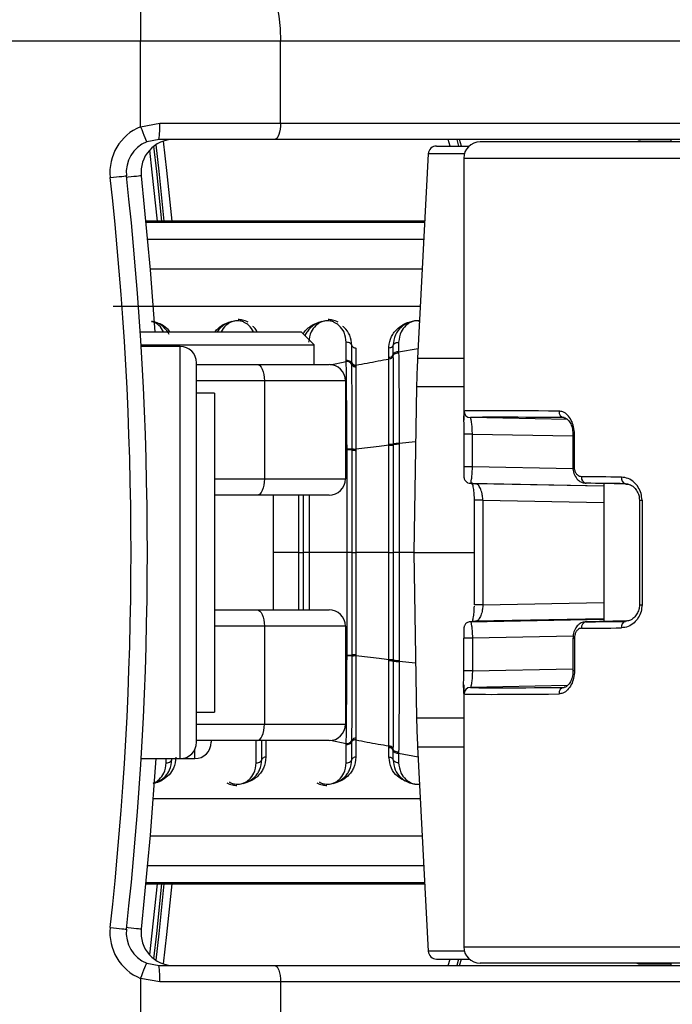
# Model space of a CAD drawing. Header units: millimetres. Extents: x 20 to 26560, y 16 to 17993.
# Tile 71 of 95: x 9233 to 9313, y 13209 to 13330. Entities that reach past the tile are written whole.
import ezdxf

# ---------------------------------------------------------------- set-up
doc = ezdxf.new("R2010")
doc.units = ezdxf.units.MM
doc.layers.add('COMPONENT_GEOMETRY', color=7, linetype='Continuous')
doc.styles.add('SLDTEXTSTYLE0', font='TXT', dxfattribs={"width": 0.75})
doc.dimstyles.new('SLDDIMSTYLE0', dxfattribs={"dimtxt": 150, "dimasz": 6.604, "dimexe": 0, "dimexo": 0.0625, "dimgap": 37.5, "dimtad": 0, "dimtih": 1, "dimtoh": 1, "dimdec": 0, "dimlfac": 0.5, "dimrnd": 1e-09, "dimzin": 12, "dimdsep": 46, "dimtxsty": 'SLDTEXTSTYLE0', "dimsah": 1, "dimcen": 0.09, "dimadec": 0, "dimazin": 3, "dimtfac": 1, "dimtdec": 0, "dimtofl": 0, "dimtmove": 0, "dimatfit": 3, "dimfxl": 1, "dimfrac": 2, "dimtolj": 1, "dimtzin": 12, "dimarcsym": 0})

# ---------------------------------------------------------------- blocks, each defined once
blk = doc.blocks.new('_D')
at = {"layer": 'COMPONENT_GEOMETRY', "color": 7, "ltscale": 2}
for p, q in [((1221.17, 13266.97), (1221.17, 17923.1)), ((16975.75, 13266.97), (16975.75, 17923.1)), ((1221.17, 17916.75), (8876.79, 17916.75)), ((16975.75, 17916.75), (9320.13, 17916.75))]:
    blk.add_line(p, q, dxfattribs=at)
for points in [[(1221.17, 17916.75), (1227.77, 17915.73), (1227.77, 17917.77)], [(16975.75, 17916.75), (16969.15, 17917.77), (16969.15, 17915.73)]]:
    blk.add_solid(points, dxfattribs=at)
at = {"layer": 'COMPONENT_GEOMETRY', "color": 7, "ltscale": 2, "insert": (8876.79, 17991.05), "char_height": 150, "attachment_point": 1, "style": 'SLDTEXTSTYLE0'}
blk.add_mtext('7877', dxfattribs=at)

msp = doc.modelspace()

# ---------------------------------------------------------------- linework, layer by layer
at = {"color": 7, "linetype": 'Continuous', "lineweight": 25, "ltscale": 2}
for p, q in [((9248.03, 13334.93), (9248.03, 13326.93)), ((9248.03, 13326.93), (9228.21, 13326.93)), ((9265.13, 13326.93), (9248.03, 13326.93)), ((9248.03, 13316.49), (9248.03, 13326.93)), ((9265.13, 13316.93), (9265.13, 13326.93)), ((9349.94, 13326.93), (9265.13, 13326.93)), ((9248.03, 13316.49), (9250.37, 13316.93)), ((9250.37, 13316.93), (9265.13, 13316.93)), ((9265.13, 13316.93), (9349.94, 13316.93)), ((9250.28, 13314.93), (9248.78, 13314.64)), ((9264.44, 13314.93), (9250.28, 13314.93)), ((9349.26, 13314.93), (9264.44, 13314.93)), ((9284.19, 13314.13), (9288.19, 13314.13)), ((9287.24, 13314.13), (9287.02, 13314.93)), ((9356.4, 13314.63), (9289.52, 13314.63)), ((9309.13, 13314.73), (9312.84, 13314.73)), ((9312.84, 13314.93), (9312.84, 13314.63)), ((9312.84, 13314.93), (9312.84, 13314.63)), ((9283.19, 13313.18), (9281.88, 13288.18)), ((9287.52, 13312.63), (9287.52, 13280.61)), ((9282.76, 13304.95), (9248.68, 13304.95)), ((9247.98, 13291.43), (9267.66, 13291.43)), ((9269.26, 13289.83), (9267.66, 13291.43)), ((9273.17, 13287.91), (9273.17, 13290.14)), ((9279.57, 13290.14), (9279.57, 13288.98)), ((9248.08, 13289.83), (9269.26, 13289.83)), ((9252.86, 13289.63), (9248.1, 13289.63)), ((9269.26, 13287.43), (9269.26, 13289.83)), ((9273.86, 13287.62), (9273.86, 13289.73)), ((9274.35, 13289.43), (9274.35, 13287.35)), ((9278.39, 13288.3), (9278.39, 13289.43)), ((9278.88, 13289.73), (9278.88, 13288.58)), ((9279.57, 13288.98), (9279.57, 13288.85)), ((9254.86, 13241.23), (9254.86, 13287.63)), ((9273.17, 13287.78), (9273.17, 13287.91)), ((9273.86, 13287.53), (9273.86, 13287.62)), ((9278.39, 13288.09), (9278.39, 13288.3)), ((9278.88, 13288.58), (9278.88, 13288.45)), ((9254.86, 13287.43), (9262.27, 13287.43)), ((9262.27, 13287.43), (9271.06, 13287.43)), ((9273.86, 13287.4), (9273.86, 13287.53)), ((9274.35, 13287.35), (9274.35, 13287.26)), ((9274.35, 13287.26), (9274.35, 13287.13)), ((9263.17, 13285.43), (9263.17, 13273.43)), ((9273.06, 13285.43), (9263.17, 13285.43)), ((9273.06, 13285.43), (9273.06, 13273.43)), ((9257.06, 13283.93), (9254.86, 13283.93)), ((9257.06, 13283.93), (9257.06, 13244.93)), ((9281.76, 13284.69), (9281.41, 13264.43)), ((9300.2, 13280.7), (9288.35, 13280.92)), ((9287.52, 13278.9), (9287.52, 13274.9)), ((9288.58, 13278.9), (9287.52, 13278.9)), ((9288.58, 13274.9), (9288.58, 13278.9)), ((9300.87, 13278.9), (9300.87, 13274.9)), ((9301.06, 13274.9), (9301.06, 13278.9)), ((9273.26, 13276.99), (9273.26, 13277.08)), ((9273.9, 13277.04), (9273.9, 13277.1)), ((9273.9, 13276.95), (9273.9, 13277.04)), ((9274.35, 13277.07), (9274.35, 13277.01)), ((9274.35, 13277.01), (9274.35, 13276.92)), ((9278.39, 13277.6), (9278.39, 13277.68)), ((9278.39, 13277.55), (9278.39, 13277.6)), ((9278.92, 13277.71), (9278.92, 13277.63)), ((9278.92, 13277.63), (9278.92, 13277.57)), ((9279.65, 13277.75), (9279.65, 13277.66)), ((9288.58, 13274.9), (9287.52, 13274.9)), ((9300.87, 13274.9), (9300.87, 13274.9)), ((9263.17, 13273.43), (9273.06, 13273.43)), ((9288.34, 13272.9), (9304.64, 13272.59)), ((9307.63, 13272.8), (9302.5, 13272.9)), ((9304.64, 13272.86), (9304.64, 13256.01)), ((9262.27, 13271.43), (9257.06, 13271.43)), ((9271.06, 13271.43), (9262.27, 13271.43)), ((9264.26, 13257.43), (9264.26, 13271.43)), ((9288.79, 13270.82), (9288.79, 13258.05)), ((9288.79, 13270.82), (9288.79, 13270.82)), ((9289.85, 13270.82), (9289.85, 13258.05)), ((9309.01, 13270.82), (9309.01, 13258.05)), ((9309.32, 13270.82), (9309.32, 13258.05)), ((9273.26, 13264.43), (9268.65, 13264.43)), ((9278.39, 13264.43), (9274.35, 13264.43)), ((9281.41, 13264.43), (9281.76, 13244.18)), ((9281.41, 13264.43), (9288.79, 13264.43)), ((9257.06, 13257.43), (9262.27, 13257.43)), ((9262.27, 13257.43), (9271.06, 13257.43)), ((9288.34, 13255.97), (9304.64, 13256.27)), ((9263.17, 13255.43), (9263.17, 13243.43)), ((9273.06, 13255.43), (9263.17, 13255.43)), ((9273.06, 13255.43), (9273.06, 13243.43)), ((9307.38, 13256.06), (9302.5, 13255.97)), ((9287.52, 13249.96), (9287.52, 13253.96)), ((9288.58, 13253.96), (9287.52, 13253.96)), ((9288.58, 13253.96), (9288.58, 13249.96)), ((9300.87, 13253.96), (9300.87, 13249.96)), ((9300.87, 13253.96), (9300.87, 13253.96)), ((9301.06, 13253.96), (9301.06, 13249.96)), ((9273.26, 13251.78), (9273.26, 13251.87)), ((9273.9, 13251.82), (9273.9, 13251.91)), ((9273.9, 13251.76), (9273.9, 13251.82)), ((9274.35, 13251.94), (9274.35, 13251.85)), ((9274.35, 13251.85), (9274.35, 13251.79)), ((9278.39, 13251.26), (9278.39, 13251.32)), ((9278.39, 13251.18), (9278.39, 13251.26)), ((9278.92, 13251.29), (9278.92, 13251.24)), ((9278.92, 13251.24), (9278.92, 13251.15)), ((9279.65, 13251.2), (9279.65, 13251.12)), ((9288.58, 13249.96), (9287.52, 13249.96)), ((9287.52, 13248.25), (9287.52, 13216.23)), ((9300.21, 13248.16), (9288.35, 13247.94)), ((9254.86, 13244.93), (9257.06, 13244.93)), ((9263.17, 13243.43), (9273.06, 13243.43)), ((9262.27, 13241.43), (9254.86, 13241.43)), ((9256.66, 13241.43), (9256.66, 13241.23)), ((9271.06, 13241.43), (9262.27, 13241.43)), ((9262.86, 13239.14), (9262.86, 13241.43)), ((9273.17, 13238.72), (9273.17, 13240.95)), ((9273.86, 13241.33), (9273.86, 13241.47)), ((9273.86, 13239.14), (9273.86, 13241.33)), ((9274.35, 13241.73), (9274.35, 13241.51)), ((9274.35, 13241.51), (9274.35, 13239.43)), ((9278.39, 13240.69), (9278.39, 13240.78)), ((9278.39, 13240.57), (9278.39, 13240.69)), ((9281.88, 13240.69), (9283.19, 13215.68)), ((9278.39, 13239.43), (9278.39, 13240.57)), ((9278.88, 13240.5), (9278.88, 13240.41)), ((9278.88, 13240.41), (9278.88, 13240.28)), ((9278.88, 13240.28), (9278.88, 13239.14)), ((9279.57, 13240.02), (9279.57, 13239.89)), ((9279.57, 13239.89), (9279.57, 13238.72)), ((9248.1, 13239.23), (9252.86, 13239.23)), ((9252.86, 13239.23), (9254.66, 13239.23)), ((9248.68, 13223.92), (9282.76, 13223.92)), ((9248.78, 13214.22), (9250.28, 13213.93)), ((9284.19, 13214.73), (9288.19, 13214.73)), ((9287.02, 13213.93), (9287.24, 13214.73)), ((9356.4, 13214.23), (9289.52, 13214.23)), ((9309.13, 13214.13), (9312.84, 13214.13)), ((9312.84, 13214.23), (9312.84, 13213.93)), ((9312.84, 13214.23), (9312.84, 13213.93)), ((9250.28, 13213.93), (9264.44, 13213.93)), ((9264.44, 13213.93), (9349.26, 13213.93)), ((9248.03, 13212.37), (9248.03, 13201.93)), ((9250.37, 13211.93), (9248.03, 13212.37)), ((9265.13, 13211.93), (9250.37, 13211.93)), ((9265.13, 13211.93), (9265.13, 13201.93)), ((9349.94, 13211.93), (9265.13, 13211.93))]:
    msp.add_line(p, q, dxfattribs=at)
at = {"color": 8, "linetype": 'Continuous', "lineweight": 25, "ltscale": 2}
for p, q in [((9285.85, 13314.13), (9285.64, 13314.93)), ((9286.67, 13314.93), (9286.88, 13314.13)), ((9287.59, 13313.18), (9283.19, 13313.18)), ((9287.52, 13312.63), (9356.88, 13312.63)), ((9282.76, 13304.95), (9248.68, 13304.95)), ((9248.7, 13304.8), (9282.75, 13304.8)), ((9282.64, 13302.69), (9248.9, 13302.69)), ((9282.45, 13299.08), (9249.21, 13299.08)), ((9282.21, 13294.51), (9244.69, 13294.51)), ((9252.86, 13239.23), (9252.86, 13289.63)), ((9279.57, 13288.98), (9281.94, 13289.39)), ((9271.25, 13287.39), (9273.17, 13287.78)), ((9281.88, 13288.18), (9287.52, 13288.18)), ((9263.17, 13285.43), (9254.86, 13285.43)), ((9287.52, 13284.69), (9281.76, 13284.69)), ((9281.64, 13277.97), (9279.65, 13277.75)), ((9288.58, 13278.9), (9300.87, 13278.68)), ((9300.87, 13278.9), (9301.06, 13278.9)), ((9273.26, 13276.99), (9273.06, 13276.97)), ((9300.88, 13274.68), (9288.58, 13274.9)), ((9300.87, 13274.9), (9301.06, 13274.9)), ((9257.06, 13273.43), (9263.17, 13273.43)), ((9304.64, 13272.56), (9288.98, 13272.84)), ((9289.85, 13270.82), (9288.79, 13270.82)), ((9289.85, 13270.82), (9304.64, 13270.54)), ((9309.01, 13270.82), (9309.32, 13270.82)), ((9267.39, 13264.43), (9264.26, 13264.43)), ((9281.41, 13264.43), (9279.65, 13264.43)), ((9289.85, 13258.05), (9288.79, 13258.05)), ((9289.85, 13258.05), (9304.64, 13258.32)), ((9309.01, 13258.05), (9309.32, 13258.05)), ((9304.64, 13256.31), (9288.98, 13256.02)), ((9263.17, 13255.43), (9257.06, 13255.43)), ((9300.9, 13254.19), (9288.58, 13253.96)), ((9300.87, 13253.96), (9301.06, 13253.96)), ((9273.26, 13251.87), (9273.06, 13251.9)), ((9281.64, 13250.9), (9279.65, 13251.12)), ((9288.58, 13249.96), (9300.87, 13250.19)), ((9301.06, 13249.96), (9300.87, 13249.96)), ((9254.86, 13243.43), (9263.17, 13243.43)), ((9287.52, 13244.18), (9281.76, 13244.18)), ((9262.17, 13238.72), (9262.17, 13241.43)), ((9263.35, 13241.43), (9263.35, 13239.43)), ((9271.25, 13241.47), (9273.17, 13241.09)), ((9281.88, 13240.69), (9287.52, 13240.69)), ((9254.66, 13239.23), (9254.66, 13240.36)), ((9279.57, 13239.89), (9281.94, 13239.47)), ((9251.17, 13238.72), (9251.17, 13239.23)), ((9249.57, 13234.36), (9282.21, 13234.36)), ((9249.21, 13229.78), (9282.45, 13229.78)), ((9248.9, 13226.17), (9282.64, 13226.17)), ((9248.68, 13223.92), (9282.76, 13223.92)), ((9282.75, 13224.06), (9248.7, 13224.06)), ((9287.59, 13215.68), (9283.19, 13215.68)), ((9287.52, 13216.23), (9356.88, 13216.23)), ((9285.64, 13213.93), (9285.85, 13214.73)), ((9286.88, 13214.73), (9286.67, 13213.93))]:
    msp.add_line(p, q, dxfattribs=at)
at = {"color": 7, "linetype": 'Continuous', "lineweight": 25, "ltscale": 2, "flags": 128}
for points in [[(9262.39, 13334.93), (9262.93, 13334.78), (9263.44, 13334.32), (9263.91, 13333.58), (9264.33, 13332.59), (9264.67, 13331.38), (9264.92, 13329.99), (9265.08, 13328.49), (9265.13, 13326.93)], [(9248.03, 13316.49), (9248.17, 13316.13), (9248.31, 13315.78), (9248.44, 13315.46), (9248.56, 13315.18), (9248.65, 13314.95), (9248.72, 13314.78), (9248.76, 13314.68), (9248.78, 13314.64)], [(9265.13, 13316.93), (9265.11, 13316.54), (9265.08, 13316.17), (9265.01, 13315.82), (9264.93, 13315.52), (9264.82, 13315.27), (9264.71, 13315.08), (9264.58, 13314.97), (9264.44, 13314.93)], [(9249.88, 13314.27), (9250.25, 13311.04), (9250.88, 13304.95)], [(9244.32, 13310.27), (9244.7, 13310.31), (9245.08, 13310.35), (9245.42, 13310.39), (9245.72, 13310.42), (9245.97, 13310.45), (9246.15, 13310.47), (9246.26, 13310.48), (9246.3, 13310.49)], [(9248.1, 13310.49), (9249.22, 13299.01), (9249.78, 13291.43)], [(9262.27, 13287.43), (9262.44, 13287.39), (9262.61, 13287.28), (9262.77, 13287.1), (9262.9, 13286.85), (9263.02, 13286.54), (9263.1, 13286.2), (9263.15, 13285.82), (9263.17, 13285.43)], [(9263.17, 13273.43), (9263.15, 13273.04), (9263.1, 13272.67), (9263.02, 13272.32), (9262.9, 13272.02), (9262.77, 13271.77), (9262.61, 13271.58), (9262.44, 13271.47), (9262.27, 13271.43)], [(9262.27, 13257.43), (9262.44, 13257.39), (9262.61, 13257.28), (9262.77, 13257.1), (9262.9, 13256.85), (9263.02, 13256.54), (9263.1, 13256.2), (9263.15, 13255.82), (9263.17, 13255.43)], [(9288.34, 13255.97), (9288.18, 13255.95), (9288.1, 13255.93)], [(9262.27, 13241.43), (9262.44, 13241.47), (9262.61, 13241.58), (9262.77, 13241.77), (9262.9, 13242.02), (9263.02, 13242.32), (9263.1, 13242.67), (9263.15, 13243.04), (9263.17, 13243.43)], [(9249.9, 13239.23), (9249.22, 13229.86), (9248.1, 13218.37)], [(9250.88, 13223.92), (9250.25, 13217.82), (9249.88, 13214.59)], [(9244.32, 13218.6), (9244.7, 13218.55), (9245.08, 13218.51), (9245.42, 13218.47), (9245.72, 13218.44), (9245.97, 13218.41), (9246.15, 13218.39), (9246.26, 13218.38), (9246.3, 13218.37)], [(9248.03, 13212.37), (9248.17, 13212.73), (9248.31, 13213.08), (9248.44, 13213.4), (9248.56, 13213.68), (9248.65, 13213.91), (9248.72, 13214.08), (9248.76, 13214.19), (9248.78, 13214.22)], [(9264.44, 13213.93), (9264.58, 13213.89), (9264.71, 13213.78), (9264.82, 13213.6), (9264.93, 13213.35), (9265.01, 13213.04), (9265.08, 13212.7), (9265.11, 13212.32), (9265.13, 13211.93)]]:
    msp.add_lwpolyline(points, dxfattribs=at)
at = {"color": 8, "linetype": 'Continuous', "lineweight": 25, "ltscale": 2, "flags": 128}
for points in [[(9250.63, 13304.95), (9250, 13311.02), (9249.65, 13314.11)], [(9251.88, 13304.95), (9251.24, 13311.15), (9250.83, 13314.73)], [(9249.11, 13313.62), (9249.42, 13310.95), (9250.04, 13304.95)], [(9248.1, 13310.49), (9248.06, 13310.48), (9247.95, 13310.47), (9247.77, 13310.45), (9247.52, 13310.42), (9247.22, 13310.39), (9246.88, 13310.35), (9246.5, 13310.31), (9246.33, 13310.29)], [(9250.04, 13223.92), (9249.42, 13217.91), (9249.11, 13215.25)], [(9249.65, 13214.76), (9250, 13217.85), (9250.63, 13223.92)], [(9250.83, 13214.13), (9251.24, 13217.71), (9251.88, 13223.92)], [(9248.1, 13218.37), (9248.06, 13218.38), (9247.95, 13218.39), (9247.77, 13218.41), (9247.52, 13218.44), (9247.22, 13218.47), (9246.88, 13218.51), (9246.5, 13218.55), (9246.33, 13218.57)]]:
    msp.add_lwpolyline(points, dxfattribs=at)
at = {"color": 7, "linetype": 'Continuous', "lineweight": 25, "ltscale": 4}
for centre, radius, start, end in [((9250.28, 13310.93), 6, 112.0417, 186.3565), ((9239.64, 13316.43), 10.74, 351.9675, 2.6611), ((9250.28, 13310.93), 4, 112.0417, 186.3565), ((9252.08, 13310.93), 4, 90, 186.3565), ((9284.19, 13313.13), 1, 90, 177), ((9289.52, 13312.63), 2, 90, 180), ((9309.13, 13313.73), 1, 90, 115.8419), ((8832.86, 13264.43), 416, 353.6435, 6.3565), ((8832.86, 13264.43), 414, 353.6435, 6.3565), ((9252.86, 13287.63), 2, 0, 90), ((9279.5, 13288.31), 0.675, 83.7766, 156.0588), ((9273.25, 13287.11), 0.677, 25.617, 96.7907), ((9274.3, 13287.83), 0.484, 205.3295, 276.5625), ((9278.44, 13288.78), 0.482, 263.7781, 336.0571), ((9381.74, 13282.94), 100, 177, 179), ((9271.06, 13285.43), 2, 0, 90), ((9274.3, 13287.61), 0.483, 206.0402, 276.884), ((9288.36, 13281.72), 0.8, 179.9914, 269.0203), ((9299.9, 13281.64), 0.732, 174.0708, 261.5202), ((9273.39, 13273.94), 3.05, 80.4276, 92.434), ((9274.25, 13279.24), 2.16, 260.5381, 272.6215), ((9274.26, 13279.1), 2.18, 260.4326, 272.4327), ((9278.49, 13280.75), 3.07, 268.2011, 278.0516), ((9278.5, 13280.98), 3.43, 268.2115, 277.0367), ((9279.51, 13272.99), 4.76, 88.2831, 97.1847), ((9271.06, 13273.43), 2, 270, 0), ((9302.63, 13273.6), 0.721, 172.7279, 259.2707), ((9307.49, 13273.53), 0.708, 170.5185, 254.6828), ((9288.35, 13273.69), 0.799, 245.2547, 269.0791), ((9271.06, 13255.43), 2, 0, 90), ((9302.63, 13255.26), 0.721, 100.7293, 187.2721), ((9307.49, 13255.34), 0.708, 105.3172, 189.4815), ((9273.39, 13254.92), 3.05, 267.566, 279.5724), ((9274.26, 13249.76), 2.18, 87.5673, 99.5674), ((9274.25, 13249.63), 2.16, 87.3785, 99.4619), ((9278.5, 13247.89), 3.43, 82.9633, 91.7885), ((9278.49, 13248.11), 3.07, 81.9484, 91.7989), ((9279.51, 13255.88), 4.76, 262.8153, 271.7169), ((9288.36, 13247.14), 0.8, 90.9797, 180.0086), ((9299.9, 13247.22), 0.732, 98.4798, 185.9292), ((9271.06, 13243.43), 2, 270, 0), ((9381.74, 13245.92), 100, 181, 183), ((9252.86, 13241.23), 2, 270, 0), ((9254.66, 13241.23), 2, 270, 0), ((9273.25, 13241.76), 0.677, 263.2093, 334.383), ((9274.3, 13241.25), 0.483, 83.116, 153.9598), ((9278.44, 13240.3), 0.484, 24.2731, 96.0788), ((9278.44, 13240.09), 0.482, 23.9429, 96.2219), ((9279.5, 13240.56), 0.675, 203.9412, 276.2234), ((9250.28, 13217.93), 6, 173.6435, 247.9583), ((9250.28, 13217.93), 4, 173.6435, 247.9583), ((9252.08, 13217.93), 4, 173.6435, 270), ((9284.19, 13215.73), 1, 183, 270), ((9289.52, 13216.23), 2, 180, 270), ((9309.13, 13215.13), 1, 244.1581, 270), ((9239.64, 13212.43), 10.74, 357.3389, 8.0325)]:
    msp.add_arc(centre, radius, start, end, dxfattribs=at)
for centre, major_axis, ratio, start_param, end_param in [((9343.52, 13280.8), (56, -0.91), 0.005884, 2.484714, 3.100424), ((9343.5, 13280), (55.2, -0.91), 0.005969, 2.484717, 3.100427), ((9343.52, 13272.8), (56, -0.91), 0.005884, 2.286203, 2.408156), ((9343.5, 13272), (55.2, -0.91), 0.005969, 3.176984, 3.298937), ((9343.5, 13272), (55.2, -0.91), 0.005969, 2.286206, 2.408159), ((9343.5, 13256.86), (55.2, 0.91), 0.005969, 2.984248, 3.106201), ((9343.52, 13256.06), (56, 0.91), 0.005884, 3.875029, 3.996982), ((9343.5, 13256.86), (55.2, 0.91), 0.005969, 3.875026, 3.996979), ((9343.5, 13248.86), (55.2, 0.91), 0.005969, 3.182759, 3.798469), ((9343.52, 13248.06), (56, 0.91), 0.005884, 3.182761, 3.798472)]:
    msp.add_ellipse(centre, major_axis=major_axis, ratio=ratio, start_param=start_param, end_param=end_param, dxfattribs=at)
at = {"color": 7, "linetype": 'Continuous', "lineweight": 25, "ltscale": 2}
for points, knots in [([(9251.54, 13291.09), (9251.34, 13291.41), (9251, 13291.96), (9250.21, 13292.46), (9249.66, 13292.67), (9249.4, 13292.69), (9249.35, 13292.7)], [0, 0, 0, 0, 0.45692, 0.767865, 0.959152, 1, 1, 1, 1]), ([(9259.17, 13292.66), (9259.1, 13292.65), (9258.78, 13292.56), (9258.09, 13292.22), (9257.6, 13291.78), (9257.41, 13291.44), (9257.4, 13291.43)], [0, 0, 0, 0, 0.081368, 0.395281, 0.980218, 1, 1, 1, 1]), ([(9261.16, 13292.58), (9260.94, 13292.69), (9260.57, 13292.88), (9260.13, 13292.9), (9259.95, 13292.91)], [0, 0, 0, 0, 0.582959, 1, 1, 1, 1]), ([(9270.17, 13292.66), (9270.1, 13292.65), (9269.78, 13292.56), (9269.07, 13292.22), (9268.54, 13291.63), (9268.19, 13291.16), (9268.15, 13290.97), (9268.15, 13290.94)], [0, 0, 0, 0, 0.0629713, 0.3059086, 0.7585976, 0.9684594, 1, 1, 1, 1]), ([(9273.17, 13290.14), (9273.12, 13290.56), (9273.02, 13291.3), (9272.43, 13292.11), (9271.81, 13292.55), (9271.28, 13292.74), (9270.83, 13292.78), (9270.38, 13292.72), (9269.89, 13292.52), (9269.32, 13292.1), (9268.73, 13291.32), (9268.63, 13290.58), (9268.57, 13290.14)], [0, 0, 0, 0, 0.181547, 0.323795, 0.40885, 0.462295, 0.504186, 0.545984, 0.60056, 0.677304, 0.807909, 1, 1, 1, 1]), ([(9272.16, 13292.58), (9271.94, 13292.69), (9271.57, 13292.88), (9271.13, 13292.9), (9270.95, 13292.91)], [0, 0, 0, 0, 0.582959, 1, 1, 1, 1]), ([(9278.39, 13289.43), (9278.39, 13289.48), (9278.39, 13289.96), (9278.62, 13290.83), (9279.33, 13291.81), (9280.23, 13292.38), (9280.84, 13292.62), (9281.13, 13292.65), (9281.15, 13292.65)], [0, 0, 0, 0, 0.034089, 0.34599, 0.646828, 0.854085, 0.988685, 1, 1, 1, 1]), ([(9282.12, 13292.72), (9282.04, 13292.73), (9281.74, 13292.77), (9281.22, 13292.7), (9280.52, 13292.47), (9279.74, 13291.93), (9279.04, 13291), (9278.94, 13290.17), (9278.88, 13289.73)], [0, 0, 0, 0, 0.041511, 0.143393, 0.250153, 0.424353, 0.689718, 1, 1, 1, 1]), ([(9262.27, 13291.43), (9262.17, 13291.61), (9262.03, 13291.84), (9261.8, 13292.04), (9261.74, 13292.08)], [0, 0, 0, 0, 0.746063, 1, 1, 1, 1]), ([(9273.86, 13289.73), (9273.81, 13290.16), (9273.71, 13290.96), (9273.17, 13291.72), (9272.8, 13292.04), (9272.74, 13292.08)], [0, 0, 0, 0, 0.500681, 0.922782, 1, 1, 1, 1]), ([(9273.86, 13289.73), (9273.85, 13289.76), (9273.82, 13289.86), (9273.68, 13290), (9273.45, 13290.12), (9273.26, 13290.13), (9273.17, 13290.14)], [0, 0, 0, 0, 0.161098, 0.440715, 0.720359, 1, 1, 1, 1]), ([(9278.88, 13289.73), (9278.89, 13289.76), (9278.93, 13289.86), (9279.06, 13290), (9279.3, 13290.12), (9279.48, 13290.13), (9279.57, 13290.14)], [0, 0, 0, 0, 0.161103, 0.440723, 0.720357, 1, 1, 1, 1]), ([(9273.86, 13289.73), (9273.88, 13289.69), (9273.91, 13289.61), (9274.03, 13289.51), (9274.18, 13289.44), (9274.3, 13289.44), (9274.35, 13289.43)], [0, 0, 0, 0, 0.249989, 0.49997, 0.74997, 1, 1, 1, 1]), ([(9278.88, 13289.73), (9278.86, 13289.69), (9278.83, 13289.61), (9278.72, 13289.51), (9278.56, 13289.44), (9278.45, 13289.44), (9278.39, 13289.43)], [0, 0, 0, 0, 0.249995, 0.49998, 0.749986, 1, 1, 1, 1]), ([(9278.88, 13288.45), (9278.89, 13288.49), (9278.93, 13288.58), (9279.06, 13288.72), (9279.3, 13288.83), (9279.48, 13288.84), (9279.57, 13288.85)], [0, 0, 0, 0, 0.161019, 0.440664, 0.720348, 1, 1, 1, 1]), ([(9279.57, 13288.85), (9279.58, 13287.79), (9279.6, 13286.17), (9279.63, 13282.49), (9279.64, 13279.77), (9279.65, 13277.75)], [0, 0, 0, 0, 0.331864, 0.504238, 1, 1, 1, 1]), ([(9273.86, 13287.53), (9273.85, 13287.57), (9273.82, 13287.66), (9273.68, 13287.79), (9273.45, 13287.89), (9273.26, 13287.91), (9273.17, 13287.91)], [0, 0, 0, 0, 0.16123, 0.440804, 0.72041, 1, 1, 1, 1]), ([(9273.26, 13277.08), (9273.26, 13277.36), (9273.25, 13278.64), (9273.23, 13280.61), (9273.22, 13282.7), (9273.2, 13285.1), (9273.18, 13286.64), (9273.17, 13287.78)], [0, 0, 0, 0, 0.07106, 0.328707, 0.508595, 0.637827, 1, 1, 1, 1]), ([(9274.35, 13287.35), (9274.81, 13287.43), (9276.15, 13287.68), (9277.5, 13287.93), (9278.39, 13288.09)], [0, 0, 0, 0, 0.336526, 1, 1, 1, 1]), ([(9278.88, 13288.45), (9278.86, 13288.41), (9278.83, 13288.32), (9278.72, 13288.2), (9278.56, 13288.12), (9278.45, 13288.1), (9278.39, 13288.09)], [0, 0, 0, 0, 0.250065, 0.500102, 0.750047, 1, 1, 1, 1]), ([(9278.39, 13277.68), (9278.39, 13277.83), (9278.39, 13279.75), (9278.39, 13282.42), (9278.39, 13285.54), (9278.39, 13287.11), (9278.39, 13287.95), (9278.39, 13288.09)], [0, 0, 0, 0, 0.038421, 0.501137, 0.704053, 0.953619, 1, 1, 1, 1]), ([(9278.88, 13288.45), (9278.88, 13288.29), (9278.89, 13287.4), (9278.89, 13285.76), (9278.9, 13282.43), (9278.91, 13279.67), (9278.92, 13277.71)], [0, 0, 0, 0, 0.055682, 0.303135, 0.504229, 1, 1, 1, 1]), ([(9273.86, 13287.53), (9273.88, 13287.49), (9273.91, 13287.42), (9274.02, 13287.33), (9274.18, 13287.27), (9274.29, 13287.26), (9274.35, 13287.26)], [0, 0, 0, 0, 0.2499739, 0.4999919, 0.7499957, 1, 1, 1, 1]), ([(9273.9, 13277.1), (9273.9, 13277.29), (9273.89, 13279.19), (9273.88, 13281.85), (9273.87, 13285.07), (9273.86, 13286.55), (9273.86, 13287.4)], [0, 0, 0, 0, 0.051672, 0.505068, 0.717512, 1, 1, 1, 1]), ([(9274.35, 13287.13), (9274.35, 13287.07), (9274.35, 13286.28), (9274.35, 13284.77), (9274.35, 13281.54), (9274.35, 13278.92), (9274.35, 13277.07)], [0, 0, 0, 0, 0.021195, 0.282969, 0.495587, 1, 1, 1, 1]), ([(9301.06, 13278.9), (9301.04, 13279.21), (9301, 13279.81), (9300.69, 13280.63), (9300.23, 13281.27), (9299.7, 13281.65), (9299.33, 13281.7), (9299.17, 13281.72)], [0, 0, 0, 0, 0.199754, 0.399885, 0.607035, 0.826538, 1, 1, 1, 1]), ([(9287.53, 13281.34), (9287.52, 13281.25), (9287.51, 13281.01), (9287.52, 13280.31), (9287.52, 13279.54), (9287.52, 13279.06), (9287.52, 13278.9)], [0, 0, 0, 0, 0.2009237, 0.5334846, 0.849233, 1, 1, 1, 1]), ([(9288.58, 13278.9), (9288.58, 13279.01), (9288.57, 13279.36), (9288.54, 13279.92), (9288.48, 13280.47), (9288.41, 13280.84), (9288.37, 13280.89), (9288.35, 13280.92)], [0, 0, 0, 0, 0.100511, 0.312177, 0.5376, 0.768486, 1, 1, 1, 1]), ([(9299.83, 13280.89), (9299.9, 13280.89), (9300.03, 13280.89), (9300.39, 13280.57), (9300.68, 13280.04), (9300.85, 13279.45), (9300.85, 13279.05), (9300.85, 13278.9)], [0, 0, 0, 0, 0.239004, 0.463208, 0.666653, 0.87995, 1, 1, 1, 1]), ([(9273.9, 13277.04), (9273.89, 13277.04), (9273.87, 13277.05), (9273.75, 13277.07), (9273.53, 13277.08), (9273.35, 13277.08), (9273.26, 13277.08)], [0, 0, 0, 0, 0.161046, 0.440695, 0.720347, 1, 1, 1, 1]), ([(9273.26, 13264.43), (9273.26, 13264.53), (9273.26, 13265.97), (9273.26, 13268.08), (9273.26, 13271.43), (9273.26, 13274.17), (9273.26, 13276.25), (9273.26, 13276.99)], [0, 0, 0, 0, 0.023999, 0.34354, 0.503304, 0.822907, 1, 1, 1, 1]), ([(9273.9, 13277.04), (9273.91, 13277.04), (9273.93, 13277.03), (9274.03, 13277.02), (9274.18, 13277.02), (9274.29, 13277.01), (9274.35, 13277.01)], [0, 0, 0, 0, 0.2500022, 0.5000178, 0.7500016, 1, 1, 1, 1]), ([(9273.9, 13264.43), (9273.9, 13266.53), (9273.9, 13269.44), (9273.9, 13273.61), (9273.9, 13275.68), (9273.9, 13276.95)], [0, 0, 0, 0, 0.503297, 0.694828, 1, 1, 1, 1]), ([(9278.39, 13277.55), (9277.99, 13277.5), (9276.64, 13277.35), (9275.3, 13277.19), (9274.35, 13277.07)], [0, 0, 0, 0, 0.29716, 1, 1, 1, 1]), ([(9274.35, 13276.92), (9274.35, 13275.65), (9274.35, 13273.59), (9274.35, 13269.42), (9274.35, 13266.53), (9274.35, 13264.43)], [0, 0, 0, 0, 0.305171, 0.496702, 1, 1, 1, 1]), ([(9278.39, 13277.6), (9278.45, 13277.6), (9278.57, 13277.6), (9278.73, 13277.61), (9278.86, 13277.62), (9278.9, 13277.62), (9278.92, 13277.63)], [0, 0, 0, 0, 0.2500168, 0.5000221, 0.7500459, 1, 1, 1, 1]), ([(9278.39, 13264.43), (9278.39, 13265.83), (9278.39, 13268.03), (9278.39, 13272.4), (9278.39, 13275.37), (9278.39, 13277.55)], [0, 0, 0, 0, 0.3195166, 0.501938, 1, 1, 1, 1]), ([(9279.65, 13277.66), (9279.56, 13277.66), (9279.38, 13277.66), (9279.13, 13277.65), (9278.98, 13277.64), (9278.93, 13277.63), (9278.92, 13277.63)], [0, 0, 0, 0, 0.27962, 0.55924, 0.838882, 1, 1, 1, 1]), ([(9278.92, 13277.57), (9278.92, 13275.39), (9278.92, 13272.41), (9278.92, 13268.03), (9278.92, 13265.83), (9278.92, 13264.43)], [0, 0, 0, 0, 0.4980607, 0.6804817, 1, 1, 1, 1]), ([(9279.65, 13277.66), (9279.65, 13277.46), (9279.65, 13275.93), (9279.65, 13273.72), (9279.65, 13270.38), (9279.65, 13267.5), (9279.65, 13265.3), (9279.65, 13264.43)], [0, 0, 0, 0, 0.045283, 0.348609, 0.500266, 0.803652, 1, 1, 1, 1]), ([(9287.52, 13274.9), (9287.52, 13274.84), (9287.52, 13274.65), (9287.52, 13274.43), (9287.52, 13274.32), (9287.52, 13274.31)], [0, 0, 0, 0, 0.292955, 0.958136, 1, 1, 1, 1]), ([(9287.52, 13274.31), (9287.52, 13274.23), (9287.53, 13274.01), (9287.53, 13273.8), (9287.54, 13273.65), (9287.57, 13273.51), (9287.62, 13273.35), (9287.73, 13273.18), (9287.87, 13273.04), (9287.98, 13272.99), (9288.02, 13272.98)], [0, 0, 0, 0, 0.137696, 0.381729, 0.545508, 0.633777, 0.708828, 0.812436, 0.940275, 1, 1, 1, 1]), ([(9288.34, 13272.9), (9288.36, 13272.92), (9288.42, 13272.97), (9288.49, 13273.36), (9288.55, 13273.92), (9288.58, 13274.47), (9288.58, 13274.8), (9288.58, 13274.9)], [0, 0, 0, 0, 0.229766, 0.462011, 0.688994, 0.904486, 1, 1, 1, 1]), ([(9300.88, 13274.9), (9300.88, 13274.82), (9300.86, 13274.49), (9301.04, 13273.9), (9301.43, 13273.32), (9301.95, 13272.96), (9302.33, 13272.92), (9302.5, 13272.91)], [0, 0, 0, 0, 0.082159, 0.32899, 0.593427, 0.813621, 1, 1, 1, 1]), ([(9301.92, 13273.7), (9301.84, 13273.7), (9301.66, 13273.73), (9301.42, 13273.89), (9301.22, 13274.17), (9301.09, 13274.51), (9301.07, 13274.77), (9301.06, 13274.9)], [0, 0, 0, 0, 0.183082, 0.400074, 0.60439, 0.802384, 1, 1, 1, 1]), ([(9309.32, 13270.82), (9309.29, 13271.1), (9309.24, 13271.67), (9308.88, 13272.44), (9308.34, 13273.07), (9307.62, 13273.54), (9307.07, 13273.61), (9306.79, 13273.64)], [0, 0, 0, 0, 0.17837, 0.35682, 0.547923, 0.766997, 1, 1, 1, 1]), ([(9288.51, 13272.99), (9288.52, 13272.98), (9288.54, 13272.92), (9288.64, 13272.6), (9288.73, 13272), (9288.79, 13271.34), (9288.79, 13270.94), (9288.79, 13270.82)], [0, 0, 0, 0, 0.048829, 0.289748, 0.602155, 0.869882, 1, 1, 1, 1]), ([(9289.85, 13270.82), (9289.85, 13270.86), (9289.85, 13271.09), (9289.82, 13271.37), (9289.73, 13271.83), (9289.56, 13272.32), (9289.28, 13272.75), (9289.08, 13272.81), (9288.98, 13272.84)], [0, 0, 0, 0, 0.037553, 0.192537, 0.2353, 0.473999, 0.73548, 1, 1, 1, 1]), ([(9307.34, 13272.79), (9307.53, 13272.78), (9307.9, 13272.77), (9308.45, 13272.34), (9308.82, 13271.78), (9308.99, 13271.25), (9308.99, 13270.93), (9308.99, 13270.82)], [0, 0, 0, 0, 0.262749, 0.52918, 0.738316, 0.908063, 1, 1, 1, 1]), ([(9267.39, 13264.43), (9267.45, 13264.43), (9267.57, 13264.43), (9267.73, 13264.43), (9267.86, 13264.43), (9267.9, 13264.43), (9267.92, 13264.43)], [0, 0, 0, 0, 0.249998, 0.499978, 0.750014, 1, 1, 1, 1]), ([(9268.65, 13264.43), (9268.56, 13264.43), (9268.38, 13264.43), (9268.13, 13264.43), (9267.98, 13264.43), (9267.93, 13264.43), (9267.92, 13264.43)], [0, 0, 0, 0, 0.27965, 0.559278, 0.838888, 1, 1, 1, 1]), ([(9273.26, 13251.87), (9273.26, 13251.94), (9273.26, 13253.35), (9273.26, 13255.43), (9273.26, 13258.78), (9273.26, 13261.55), (9273.26, 13263.66), (9273.26, 13264.43)], [0, 0, 0, 0, 0.017391, 0.336932, 0.496696, 0.8163, 1, 1, 1, 1]), ([(9273.9, 13264.43), (9273.89, 13264.43), (9273.87, 13264.43), (9273.75, 13264.43), (9273.53, 13264.43), (9273.35, 13264.43), (9273.26, 13264.43)], [0, 0, 0, 0, 0.161101, 0.440715, 0.720349, 1, 1, 1, 1]), ([(9273.9, 13251.91), (9273.9, 13253.98), (9273.9, 13256.85), (9273.9, 13261.03), (9273.9, 13263.13), (9273.9, 13264.43)], [0, 0, 0, 0, 0.496689, 0.688219, 1, 1, 1, 1]), ([(9273.9, 13264.43), (9273.91, 13264.43), (9273.93, 13264.43), (9274.03, 13264.43), (9274.18, 13264.43), (9274.29, 13264.43), (9274.35, 13264.43)], [0, 0, 0, 0, 0.250007, 0.500009, 0.750015, 1, 1, 1, 1]), ([(9274.35, 13264.43), (9274.35, 13263.13), (9274.35, 13261.04), (9274.35, 13256.87), (9274.35, 13254.01), (9274.35, 13251.94)], [0, 0, 0, 0, 0.311783, 0.503313, 1, 1, 1, 1]), ([(9278.39, 13251.32), (9278.39, 13252.7), (9278.39, 13254.87), (9278.39, 13259.24), (9278.39, 13262.24), (9278.39, 13264.43)], [0, 0, 0, 0, 0.315656, 0.4980774, 1, 1, 1, 1]), ([(9278.39, 13264.43), (9278.45, 13264.43), (9278.57, 13264.43), (9278.73, 13264.43), (9278.86, 13264.43), (9278.9, 13264.43), (9278.92, 13264.43)], [0, 0, 0, 0, 0.250016, 0.499993, 0.750026, 1, 1, 1, 1]), ([(9279.65, 13264.43), (9279.56, 13264.43), (9279.38, 13264.43), (9279.13, 13264.43), (9278.98, 13264.43), (9278.93, 13264.43), (9278.92, 13264.43)], [0, 0, 0, 0, 0.279637, 0.559279, 0.838881, 1, 1, 1, 1]), ([(9278.92, 13264.43), (9278.92, 13262.23), (9278.92, 13259.23), (9278.92, 13254.85), (9278.92, 13252.67), (9278.92, 13251.29)], [0, 0, 0, 0, 0.5019241, 0.6843452, 1, 1, 1, 1]), ([(9279.65, 13264.43), (9279.65, 13264.23), (9279.65, 13262.7), (9279.65, 13260.49), (9279.65, 13257.15), (9279.65, 13254.27), (9279.65, 13252.07), (9279.65, 13251.2)], [0, 0, 0, 0, 0.04475, 0.348076, 0.499734, 0.80312, 1, 1, 1, 1]), ([(9288.79, 13257.87), (9288.78, 13257.73), (9288.78, 13257.33), (9288.71, 13256.73), (9288.63, 13256.25), (9288.59, 13256.12), (9288.58, 13256.09)], [0, 0, 0, 0, 0.180357, 0.533422, 0.916176, 1, 1, 1, 1]), ([(9289.85, 13258.05), (9289.85, 13258), (9289.85, 13257.77), (9289.82, 13257.49), (9289.73, 13257.03), (9289.56, 13256.55), (9289.28, 13256.11), (9289.08, 13256.05), (9288.98, 13256.02)], [0, 0, 0, 0, 0.037553, 0.192537, 0.2353, 0.473999, 0.73548, 1, 1, 1, 1]), ([(9309.32, 13258.05), (9309.29, 13257.76), (9309.24, 13257.19), (9308.88, 13256.43), (9308.34, 13255.79), (9307.62, 13255.32), (9307.07, 13255.25), (9306.79, 13255.22)], [0, 0, 0, 0, 0.17837, 0.35682, 0.547923, 0.766997, 1, 1, 1, 1]), ([(9309, 13258.05), (9309, 13258.04), (9309.02, 13257.83), (9308.93, 13257.42), (9308.7, 13256.87), (9308.3, 13256.4), (9307.8, 13256.07), (9307.47, 13256.06), (9307.31, 13256.05)], [0, 0, 0, 0, 0.0082096, 0.1665473, 0.3335744, 0.5314324, 0.7749003, 1, 1, 1, 1]), ([(9288.1, 13255.92), (9288.03, 13255.9), (9287.9, 13255.85), (9287.75, 13255.71), (9287.65, 13255.56), (9287.59, 13255.43), (9287.56, 13255.32), (9287.55, 13255.24), (9287.53, 13255.12), (9287.53, 13254.94), (9287.52, 13254.58), (9287.52, 13254.23), (9287.52, 13254.02), (9287.52, 13253.96)], [0, 0, 0, 0, 0.07869, 0.156177, 0.222294, 0.277859, 0.321423, 0.360479, 0.418084, 0.594482, 0.774875, 0.932549, 1, 1, 1, 1]), ([(9288.34, 13255.97), (9288.36, 13255.94), (9288.42, 13255.89), (9288.49, 13255.5), (9288.55, 13254.94), (9288.58, 13254.39), (9288.58, 13254.06), (9288.58, 13253.96)], [0, 0, 0, 0, 0.229766, 0.462011, 0.688994, 0.904486, 1, 1, 1, 1]), ([(9302.49, 13255.95), (9302.33, 13255.94), (9301.97, 13255.91), (9301.48, 13255.58), (9301.1, 13255.08), (9300.88, 13254.5), (9300.89, 13254.11), (9300.9, 13253.96)], [0, 0, 0, 0, 0.180248, 0.391982, 0.613015, 0.854661, 1, 1, 1, 1]), ([(9301.92, 13255.17), (9301.84, 13255.16), (9301.66, 13255.14), (9301.42, 13254.97), (9301.22, 13254.7), (9301.09, 13254.35), (9301.07, 13254.09), (9301.06, 13253.96)], [0, 0, 0, 0, 0.183082, 0.400074, 0.60439, 0.802384, 1, 1, 1, 1]), ([(9273.17, 13241.09), (9273.18, 13242.23), (9273.2, 13243.77), (9273.22, 13246.17), (9273.23, 13248.27), (9273.25, 13250.23), (9273.26, 13251.51), (9273.26, 13251.78)], [0, 0, 0, 0, 0.363103, 0.492334, 0.672217, 0.929868, 1, 1, 1, 1]), ([(9273.9, 13251.82), (9273.89, 13251.82), (9273.87, 13251.81), (9273.75, 13251.8), (9273.53, 13251.78), (9273.35, 13251.78), (9273.26, 13251.78)], [0, 0, 0, 0, 0.16099, 0.44069, 0.720338, 1, 1, 1, 1]), ([(9273.86, 13241.47), (9273.86, 13241.53), (9273.87, 13242.34), (9273.87, 13243.89), (9273.88, 13247.19), (9273.89, 13249.87), (9273.9, 13251.76)], [0, 0, 0, 0, 0.022107, 0.283651, 0.496206, 1, 1, 1, 1]), ([(9273.9, 13251.82), (9273.91, 13251.83), (9273.93, 13251.83), (9274.03, 13251.84), (9274.18, 13251.85), (9274.29, 13251.85), (9274.35, 13251.85)], [0, 0, 0, 0, 0.249948, 0.499992, 0.750004, 1, 1, 1, 1]), ([(9274.35, 13251.79), (9274.35, 13251.61), (9274.35, 13249.76), (9274.35, 13247.17), (9274.35, 13244.02), (9274.35, 13242.56), (9274.35, 13241.73)], [0, 0, 0, 0, 0.050673, 0.503818, 0.716324, 1, 1, 1, 1]), ([(9278.39, 13251.32), (9277.99, 13251.36), (9276.64, 13251.52), (9275.3, 13251.68), (9274.35, 13251.79)], [0, 0, 0, 0, 0.29716, 1, 1, 1, 1]), ([(9278.39, 13251.26), (9278.45, 13251.26), (9278.57, 13251.26), (9278.73, 13251.26), (9278.86, 13251.25), (9278.9, 13251.24), (9278.92, 13251.24)], [0, 0, 0, 0, 0.250012, 0.499996, 0.749996, 1, 1, 1, 1]), ([(9278.39, 13240.78), (9278.39, 13240.91), (9278.39, 13241.76), (9278.39, 13243.32), (9278.39, 13246.57), (9278.39, 13249.27), (9278.39, 13251.18)], [0, 0, 0, 0, 0.046605, 0.296296, 0.499313, 1, 1, 1, 1]), ([(9278.92, 13251.15), (9278.92, 13251), (9278.91, 13249.04), (9278.9, 13246.31), (9278.89, 13243.11), (9278.89, 13241.5), (9278.88, 13240.63), (9278.88, 13240.5)], [0, 0, 0, 0, 0.0381831, 0.5006661, 0.7036209, 0.9533684, 1, 1, 1, 1]), ([(9279.65, 13251.2), (9279.56, 13251.2), (9279.38, 13251.2), (9279.13, 13251.21), (9278.98, 13251.22), (9278.93, 13251.23), (9278.92, 13251.24)], [0, 0, 0, 0, 0.279613, 0.559234, 0.838832, 1, 1, 1, 1]), ([(9279.65, 13251.12), (9279.65, 13250.8), (9279.65, 13249.47), (9279.63, 13247.47), (9279.62, 13245.38), (9279.6, 13242.87), (9279.58, 13241.24), (9279.57, 13240.02)], [0, 0, 0, 0, 0.078701, 0.324589, 0.496686, 0.620033, 1, 1, 1, 1]), ([(9287.52, 13247.76), (9287.52, 13247.78), (9287.51, 13247.96), (9287.52, 13248.56), (9287.52, 13249.33), (9287.52, 13249.81), (9287.52, 13249.96)], [0, 0, 0, 0, 0.047597, 0.443969, 0.820304, 1, 1, 1, 1]), ([(9288.58, 13249.96), (9288.58, 13249.85), (9288.57, 13249.51), (9288.54, 13248.94), (9288.48, 13248.4), (9288.41, 13248.02), (9288.37, 13247.97), (9288.35, 13247.94)], [0, 0, 0, 0, 0.100511, 0.312177, 0.5376, 0.768486, 1, 1, 1, 1]), ([(9301.06, 13249.96), (9301.04, 13249.66), (9301, 13249.05), (9300.69, 13248.24), (9300.23, 13247.6), (9299.7, 13247.21), (9299.33, 13247.16), (9299.17, 13247.14)], [0, 0, 0, 0, 0.199754, 0.399885, 0.607035, 0.826538, 1, 1, 1, 1]), ([(9300.86, 13249.96), (9300.86, 13249.93), (9300.88, 13249.67), (9300.79, 13249.18), (9300.57, 13248.58), (9300.25, 13248.15), (9299.96, 13247.96), (9299.85, 13247.96), (9299.81, 13247.96)], [0, 0, 0, 0, 0.0239369, 0.2137934, 0.4082386, 0.6109347, 0.8241083, 1, 1, 1, 1]), ([(9273.17, 13240.95), (9273.26, 13240.96), (9273.45, 13240.97), (9273.68, 13241.08), (9273.82, 13241.21), (9273.85, 13241.3), (9273.86, 13241.33)], [0, 0, 0, 0, 0.279612, 0.55924, 0.838836, 1, 1, 1, 1]), ([(9273.17, 13240.95), (9273.17, 13240.95), (9273.17, 13241), (9273.17, 13241.04), (9273.17, 13241.09)], [0, 0, 0, 0, 0.009603, 1, 1, 1, 1]), ([(9274.35, 13241.51), (9274.3, 13241.52), (9274.18, 13241.53), (9274.03, 13241.49), (9273.91, 13241.42), (9273.88, 13241.36), (9273.86, 13241.33)], [0, 0, 0, 0, 0.249953, 0.499942, 0.749953, 1, 1, 1, 1]), ([(9274.35, 13241.51), (9274.81, 13241.43), (9276.15, 13241.18), (9277.5, 13240.94), (9278.39, 13240.78)], [0, 0, 0, 0, 0.336503, 1, 1, 1, 1]), ([(9278.39, 13240.69), (9278.45, 13240.69), (9278.56, 13240.68), (9278.72, 13240.62), (9278.83, 13240.52), (9278.86, 13240.45), (9278.88, 13240.41)], [0, 0, 0, 0, 0.250007, 0.499992, 0.749977, 1, 1, 1, 1]), ([(9263.35, 13239.43), (9263.3, 13238.96), (9263.22, 13238.31), (9262.67, 13237.38), (9262.02, 13236.74), (9261.22, 13236.36), (9260.84, 13236.26), (9260.76, 13236.24)], [0, 0, 0, 0, 0.350819, 0.485426, 0.78399, 0.954195, 1, 1, 1, 1]), ([(9263.35, 13239.43), (9263.3, 13239.43), (9263.18, 13239.42), (9263.03, 13239.35), (9262.91, 13239.26), (9262.88, 13239.18), (9262.86, 13239.14)], [0, 0, 0, 0, 0.250012, 0.500017, 0.750014, 1, 1, 1, 1]), ([(9274.35, 13239.43), (9274.3, 13238.96), (9274.22, 13238.31), (9273.67, 13237.38), (9273.02, 13236.74), (9272.22, 13236.36), (9271.84, 13236.26), (9271.76, 13236.24)], [0, 0, 0, 0, 0.350819, 0.485427, 0.78399, 0.954195, 1, 1, 1, 1]), ([(9274.35, 13239.43), (9274.3, 13239.43), (9274.18, 13239.42), (9274.03, 13239.35), (9273.91, 13239.26), (9273.88, 13239.18), (9273.86, 13239.14)], [0, 0, 0, 0, 0.25003, 0.50003, 0.750011, 1, 1, 1, 1]), ([(9278.39, 13239.43), (9278.45, 13239.43), (9278.56, 13239.42), (9278.72, 13239.35), (9278.83, 13239.26), (9278.86, 13239.18), (9278.88, 13239.14)], [0, 0, 0, 0, 0.250014, 0.50002, 0.750005, 1, 1, 1, 1]), ([(9279.57, 13240.02), (9279.48, 13240.02), (9279.3, 13240.04), (9279.06, 13240.15), (9278.93, 13240.28), (9278.89, 13240.38), (9278.88, 13240.41)], [0, 0, 0, 0, 0.279683, 0.559368, 0.839018, 1, 1, 1, 1]), ([(9249.57, 13236.21), (9249.6, 13236.21), (9249.9, 13236.26), (9250.47, 13236.55), (9251.13, 13237.09), (9251.72, 13237.97), (9251.81, 13238.7), (9251.86, 13239.14)], [0, 0, 0, 0, 0.019593, 0.17411, 0.402341, 0.637036, 1, 1, 1, 1]), ([(9251.17, 13238.72), (9251.26, 13238.73), (9251.45, 13238.75), (9251.68, 13238.86), (9251.82, 13239), (9251.85, 13239.1), (9251.86, 13239.14)], [0, 0, 0, 0, 0.279641, 0.559285, 0.838902, 1, 1, 1, 1]), ([(9260.58, 13236.2), (9260.64, 13236.22), (9260.96, 13236.3), (9261.66, 13236.65), (9262.23, 13237.22), (9262.74, 13238.09), (9262.81, 13238.69), (9262.86, 13239.14)], [0, 0, 0, 0, 0.041437, 0.201295, 0.499176, 0.637269, 1, 1, 1, 1]), ([(9262.17, 13238.72), (9262.26, 13238.73), (9262.45, 13238.75), (9262.68, 13238.86), (9262.82, 13239), (9262.85, 13239.1), (9262.86, 13239.14)], [0, 0, 0, 0, 0.279643, 0.559277, 0.838897, 1, 1, 1, 1]), ([(9271.58, 13236.2), (9271.64, 13236.22), (9271.96, 13236.3), (9272.66, 13236.65), (9273.23, 13237.22), (9273.74, 13238.09), (9273.81, 13238.69), (9273.86, 13239.14)], [0, 0, 0, 0, 0.041437, 0.201295, 0.499175, 0.637269, 1, 1, 1, 1]), ([(9273.17, 13238.72), (9273.26, 13238.73), (9273.45, 13238.75), (9273.68, 13238.86), (9273.82, 13239), (9273.85, 13239.1), (9273.86, 13239.14)], [0, 0, 0, 0, 0.279641, 0.559285, 0.838902, 1, 1, 1, 1]), ([(9279.57, 13238.72), (9279.48, 13238.73), (9279.3, 13238.75), (9279.06, 13238.86), (9278.93, 13239), (9278.89, 13239.1), (9278.88, 13239.14)], [0, 0, 0, 0, 0.279643, 0.559277, 0.838897, 1, 1, 1, 1]), ([(9278.88, 13239.14), (9278.94, 13238.7), (9279.03, 13237.9), (9279.69, 13236.99), (9280.45, 13236.43), (9281.18, 13236.17), (9281.74, 13236.09), (9282.04, 13236.13), (9282.12, 13236.14)], [0, 0, 0, 0, 0.3058675, 0.5547044, 0.7312888, 0.8551936, 0.9599946, 1, 1, 1, 1]), ([(9258.58, 13236.28), (9258.8, 13236.17), (9259.17, 13235.99), (9259.61, 13235.96), (9259.79, 13235.95)], [0, 0, 0, 0, 0.582959, 1, 1, 1, 1]), ([(9269.58, 13236.28), (9269.8, 13236.17), (9270.17, 13235.99), (9270.61, 13235.96), (9270.79, 13235.95)], [0, 0, 0, 0, 0.582965, 1, 1, 1, 1])]:
    msp.add_open_spline(points, degree=3, knots=knots, dxfattribs=at)
at = {"color": 8, "linetype": 'Continuous', "lineweight": 25, "ltscale": 2}
for points, knots in [([(9250.84, 13291.43), (9250.68, 13291.69), (9250.41, 13292.13), (9249.84, 13292.54), (9249.47, 13292.66), (9249.35, 13292.69)], [0, 0, 0, 0, 0.507098, 0.84127, 1, 1, 1, 1]), ([(9249.35, 13292.68), (9249.45, 13292.67), (9249.82, 13292.64), (9250.5, 13292.38), (9251.2, 13291.99), (9251.47, 13291.59), (9251.58, 13291.43)], [0, 0, 0, 0, 0.097436, 0.355757, 0.751946, 1, 1, 1, 1]), ([(9257.13, 13291.43), (9257.37, 13291.71), (9257.78, 13292.16), (9258.52, 13292.5), (9258.9, 13292.6), (9258.98, 13292.62)], [0, 0, 0, 0, 0.536905, 0.901801, 1, 1, 1, 1]), ([(9261.84, 13291.43), (9261.68, 13291.7), (9261.41, 13292.13), (9260.8, 13292.55), (9260.28, 13292.74), (9259.83, 13292.78), (9259.38, 13292.72), (9258.89, 13292.52), (9258.31, 13292.11), (9258.05, 13291.69), (9257.89, 13291.43)], [0, 0, 0, 0, 0.211132, 0.350205, 0.437597, 0.50609, 0.574436, 0.663676, 0.78916, 1, 1, 1, 1]), ([(9267.87, 13291.11), (9267.91, 13291.17), (9268.14, 13291.58), (9268.73, 13292.12), (9269.52, 13292.5), (9269.9, 13292.6), (9269.98, 13292.62)], [0, 0, 0, 0, 0.087962, 0.617142, 0.918815, 1, 1, 1, 1]), ([(9282.12, 13292.74), (9282.02, 13292.75), (9281.79, 13292.79), (9281.38, 13292.72), (9280.89, 13292.52), (9280.32, 13292.1), (9279.73, 13291.32), (9279.63, 13290.58), (9279.57, 13290.14)], [0, 0, 0, 0, 0.0570268, 0.1365217, 0.2403197, 0.3862744, 0.6346678, 1, 1, 1, 1]), ([(9287.56, 13281.72), (9287.55, 13281.7), (9287.53, 13281.67), (9287.53, 13281.41), (9287.53, 13281.34)], [0, 0, 0, 0, 0.712072, 1, 1, 1, 1]), ([(9267.39, 13264.43), (9267.39, 13265.61), (9267.39, 13267.58), (9267.39, 13269.91), (9267.39, 13271.07), (9267.39, 13271.43)], [0, 0, 0, 0, 0.50295, 0.84488, 1, 1, 1, 1]), ([(9267.92, 13271.43), (9267.92, 13271.07), (9267.92, 13269.92), (9267.92, 13267.58), (9267.92, 13265.61), (9267.92, 13264.43)], [0, 0, 0, 0, 0.153561, 0.49612, 1, 1, 1, 1]), ([(9268.65, 13271.43), (9268.65, 13271.08), (9268.65, 13269.39), (9268.65, 13267.05), (9268.65, 13265.07), (9268.65, 13264.43)], [0, 0, 0, 0, 0.151331, 0.725153, 1, 1, 1, 1]), ([(9267.39, 13257.43), (9267.39, 13257.79), (9267.39, 13260.13), (9267.39, 13262.46), (9267.39, 13264.43)], [0, 0, 0, 0, 0.155079, 1, 1, 1, 1]), ([(9267.92, 13264.43), (9267.92, 13262.46), (9267.92, 13260.12), (9267.92, 13257.79), (9267.92, 13257.43)], [0, 0, 0, 0, 0.8464799, 1, 1, 1, 1]), ([(9268.65, 13264.43), (9268.65, 13263.12), (9268.65, 13261.14), (9268.65, 13258.81), (9268.65, 13257.79), (9268.65, 13257.43)], [0, 0, 0, 0, 0.5618646, 0.8486456, 1, 1, 1, 1]), ([(9287.56, 13247.14), (9287.55, 13247.17), (9287.53, 13247.23), (9287.52, 13247.59), (9287.52, 13247.76)], [0, 0, 0, 0, 0.532059, 1, 1, 1, 1]), ([(9252.35, 13239.43), (9252.3, 13238.96), (9252.2, 13238.18), (9251.55, 13237.23), (9250.8, 13236.63), (9250.09, 13236.29), (9249.67, 13236.24), (9249.57, 13236.22)], [0, 0, 0, 0, 0.340189, 0.562867, 0.787173, 0.948053, 1, 1, 1, 1]), ([(9280.08, 13236.62), (9279.85, 13236.77), (9279.22, 13237.15), (9278.56, 13238.11), (9278.45, 13238.96), (9278.39, 13239.43)], [0, 0, 0, 0, 0.207893, 0.566323, 1, 1, 1, 1]), ([(9249.57, 13236.25), (9249.64, 13236.27), (9249.93, 13236.38), (9250.41, 13236.77), (9251.02, 13237.54), (9251.11, 13238.28), (9251.17, 13238.72)], [0, 0, 0, 0, 0.056155, 0.237467, 0.545944, 1, 1, 1, 1]), ([(9258.87, 13236.4), (9258.93, 13236.36), (9259.1, 13236.24), (9259.46, 13236.13), (9259.91, 13236.08), (9260.36, 13236.14), (9260.85, 13236.34), (9261.42, 13236.76), (9262.02, 13237.55), (9262.11, 13238.28), (9262.17, 13238.72)], [0, 0, 0, 0, 0.039865, 0.126673, 0.194708, 0.262596, 0.351239, 0.475883, 0.688009, 1, 1, 1, 1]), ([(9269.87, 13236.4), (9269.93, 13236.36), (9270.1, 13236.24), (9270.46, 13236.13), (9270.91, 13236.08), (9271.36, 13236.14), (9271.85, 13236.34), (9272.42, 13236.76), (9273.02, 13237.55), (9273.11, 13238.28), (9273.17, 13238.72)], [0, 0, 0, 0, 0.039865, 0.126673, 0.19471, 0.262598, 0.351239, 0.475883, 0.68801, 1, 1, 1, 1]), ([(9279.57, 13238.72), (9279.62, 13238.31), (9279.72, 13237.57), (9280.31, 13236.76), (9280.94, 13236.31), (9281.46, 13236.13), (9281.85, 13236.08), (9282.05, 13236.11), (9282.12, 13236.12)], [0, 0, 0, 0, 0.345243, 0.615753, 0.777498, 0.879137, 0.958796, 1, 1, 1, 1])]:
    msp.add_open_spline(points, degree=3, knots=knots, dxfattribs=at)

# ---------------------------------------------------------------- dimensions: what is measured, and where the dimension line sits
at = {"layer": 'COMPONENT_GEOMETRY', "color": 7, "ltscale": 2}
dim = msp.add_linear_dim(base=(16975.75, 17916.75), p1=(1221.17, 13264.43), p2=(16975.75, 13264.43), angle=0, dimstyle='SLDDIMSTYLE0', dxfattribs=at)
dim.commit()
dim.dimension.update_dxf_attribs({"geometry": '_D', "text_midpoint": (9098.46, 17916.75), "dimtype": 160})

doc.saveas('drawing.dxf')
